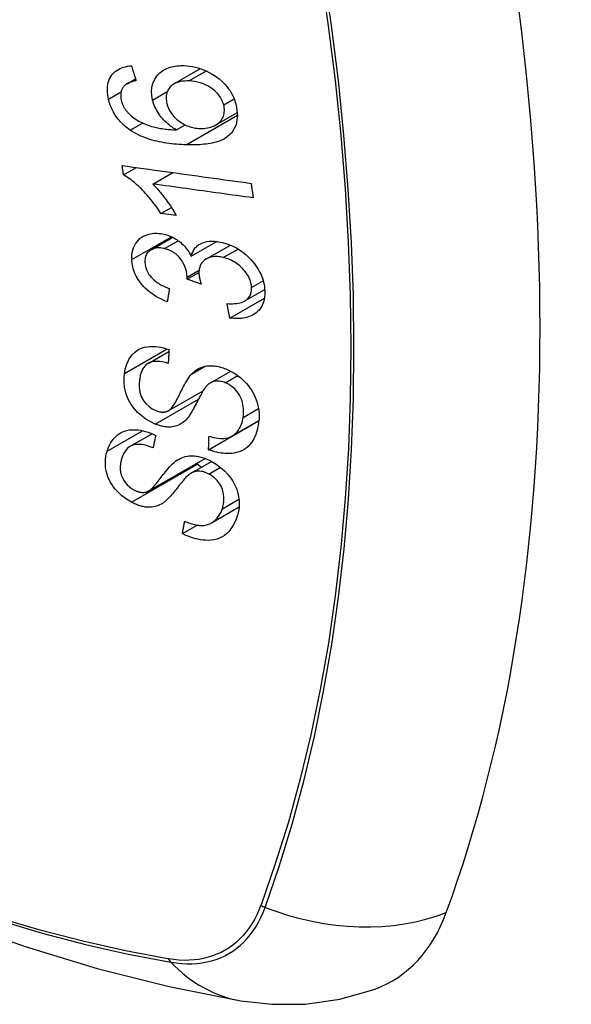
# Model space of a CAD drawing. Header units: inches. Extents: x 290.3 to 341.8, y 108 to 162.
# Tile 12 of 49: x 338.153 to 338.456, y 132.317 to 132.857. Entities that reach past the tile are written whole.
import ezdxf

# ---------------------------------------------------------------- set-up
doc = ezdxf.new("R2010")
doc.units = ezdxf.units.IN
doc.header["$MEASUREMENT"] = 0
doc.layers.add('Visible Edges(ANSI)', color=7, linetype='Continuous', lineweight=25)
doc.layers.add('Visible Tangent Edges(ANSI)', color=7, linetype='Continuous', lineweight=25)

msp = doc.modelspace()

# ---------------------------------------------------------------- linework, layer by layer
at = {"layer": 'Visible Edges(ANSI)'}
for p, q in [((338.23761, 132.82165), (338.25215, 132.83002)), ((338.21182, 132.82174), (338.21651, 132.82445)), ((338.26064, 132.79919), (338.27245, 132.80599)), ((338.23905, 132.79638), (338.2438, 132.79912)), ((338.20992, 132.77169), (338.217, 132.77577)), ((338.22596, 132.76671), (338.2369, 132.77301)), ((338.23041, 132.75053), (338.23615, 132.75384)), ((338.23881, 132.74939), (338.23041, 132.75053)), ((338.22501, 132.73061), (338.23689, 132.73745)), ((338.24707, 132.72704), (338.26112, 132.73513)), ((338.25537, 132.72558), (338.26856, 132.73318)), ((338.24481, 132.71442), (338.25129, 132.71815)), ((338.25254, 132.71179), (338.24481, 132.71442)), ((338.26824, 132.69315), (338.28722, 132.70408)), ((338.27651, 132.70251), (338.28738, 132.70877)), ((338.22337, 132.66822), (338.23481, 132.6748)), ((338.25767, 132.65763), (338.26876, 132.66401)), ((338.23447, 132.64222), (338.25358, 132.65322)), ((338.2566, 132.62089), (338.28406, 132.6367)), ((338.2694, 132.62833), (338.28418, 132.63684)), ((338.28406, 132.6367), (338.28406, 132.63677)), ((338.28415, 132.63664), (338.28406, 132.6367)), ((338.21357, 132.62275), (338.22557, 132.62966)), ((338.22348, 132.59815), (338.25468, 132.61612)), ((338.24701, 132.60802), (338.25825, 132.6145)), ((338.25816, 132.58074), (338.27333, 132.58947)), ((338.24224, 132.57486), (338.25034, 132.57953))]:
    msp.add_line(p, q, dxfattribs=at)
at = {"layer": 'Visible Edges(ANSI)', "flags": 128}
for points in [[(338.20169, 132.81326), (338.20143, 132.81445), (338.20123, 132.81564), (338.20109, 132.81683), (338.20103, 132.818), (338.20103, 132.81915), (338.20112, 132.82028), (338.20128, 132.82138), (338.20153, 132.82244), (338.20185, 132.82344), (338.20226, 132.82441), (338.20274, 132.82532), (338.2033, 132.82618), (338.20393, 132.82699), (338.20463, 132.82773), (338.20538, 132.8284), (338.2062, 132.82901), (338.20708, 132.82956), (338.208, 132.83004), (338.20896, 132.83045), (338.20996, 132.83079), (338.211, 132.83108), (338.21206, 132.83131), (338.21315, 132.83149), (338.21425, 132.83161)], [(338.21425, 132.83161), (338.21436, 132.83127), (338.21447, 132.83093), (338.21457, 132.83059), (338.21468, 132.83025), (338.21479, 132.82991), (338.21489, 132.82957), (338.215, 132.82923), (338.21511, 132.82889), (338.21522, 132.82855), (338.21532, 132.82821), (338.21543, 132.82787), (338.21554, 132.82753), (338.21565, 132.82719), (338.21575, 132.82685), (338.21586, 132.82651), (338.21597, 132.82617), (338.21608, 132.82583), (338.21618, 132.82549), (338.21629, 132.82515), (338.2164, 132.82481), (338.21651, 132.82446), (338.21662, 132.82412), (338.21672, 132.82378), (338.21683, 132.82344)], [(338.22589, 132.81281), (338.22545, 132.81521), (338.22532, 132.81757), (338.22552, 132.81983), (338.22606, 132.82194), (338.22686, 132.82381), (338.22777, 132.8253), (338.22861, 132.82638), (338.22927, 132.82711), (338.22992, 132.82773), (338.2306, 132.82831), (338.23133, 132.82884), (338.23209, 132.82933), (338.23288, 132.82977), (338.23372, 132.83016), (338.23459, 132.83051), (338.23548, 132.83081), (338.23639, 132.83106), (338.23733, 132.83127), (338.23828, 132.83144), (338.23925, 132.83156), (338.24024, 132.83165), (338.24124, 132.83169), (338.24225, 132.8317), (338.24328, 132.83168)], [(338.24328, 132.83168), (338.24477, 132.83159), (338.24627, 132.83142), (338.24778, 132.83118), (338.2493, 132.83085), (338.25083, 132.83044), (338.25234, 132.82996), (338.25385, 132.8294), (338.25535, 132.82875), (338.25691, 132.828), (338.25863, 132.82706), (338.26045, 132.8259), (338.26232, 132.8245), (338.26403, 132.82301), (338.26543, 132.8216), (338.26654, 132.82032), (338.2674, 132.81922), (338.26816, 132.81814), (338.26885, 132.81704), (338.26949, 132.81591), (338.27006, 132.81477), (338.27058, 132.8136), (338.27103, 132.81242), (338.27142, 132.81125), (338.27175, 132.81006)], [(338.21683, 132.82344), (338.21653, 132.82338), (338.21623, 132.82332), (338.21593, 132.82325), (338.21563, 132.82318), (338.21533, 132.8231), (338.21503, 132.82302), (338.21473, 132.82293), (338.21444, 132.82284), (338.21414, 132.82275), (338.21385, 132.82265), (338.21356, 132.82255), (338.21328, 132.82244), (338.213, 132.82232), (338.21273, 132.8222), (338.21246, 132.82208), (338.2122, 132.82195), (338.21194, 132.82181), (338.21169, 132.82167), (338.21144, 132.82151), (338.2112, 132.82135), (338.21097, 132.82118), (338.21075, 132.821), (338.21053, 132.82081), (338.21033, 132.82061)], [(338.24583, 132.82325), (338.24464, 132.82326), (338.24347, 132.82322), (338.24232, 132.82311), (338.2412, 132.82294), (338.24012, 132.82268), (338.23908, 132.82234), (338.2381, 132.82191), (338.23718, 132.82139), (338.23636, 132.82078), (338.23569, 132.82015), (338.23514, 132.81953), (338.23471, 132.81894), (338.23437, 132.81839), (338.23408, 132.81781), (338.23383, 132.8172), (338.23363, 132.81657), (338.23347, 132.81591), (338.23337, 132.81523), (338.23331, 132.81454), (338.2333, 132.81382), (338.23334, 132.8131), (338.23342, 132.81236), (338.23355, 132.81162), (338.23371, 132.81088)], [(338.26491, 132.8101), (338.26472, 132.81079), (338.26448, 132.81147), (338.26422, 132.81215), (338.26391, 132.81282), (338.26356, 132.81348), (338.26317, 132.81414), (338.26274, 132.81478), (338.26228, 132.8154), (338.26179, 132.81601), (338.26127, 132.81659), (338.26073, 132.81715), (338.26016, 132.81768), (338.25957, 132.8182), (338.25896, 132.81869), (338.25833, 132.81917), (338.25753, 132.81973), (338.2565, 132.82037), (338.25524, 132.82103), (338.25375, 132.82168), (338.25216, 132.82223), (338.25057, 132.82265), (338.24897, 132.82295), (338.24739, 132.82315), (338.24583, 132.82325)], [(338.21033, 132.82061), (338.21012, 132.82035), (338.20991, 132.82008), (338.20972, 132.81981), (338.20953, 132.81953), (338.20936, 132.81924), (338.2092, 132.81894), (338.20905, 132.81863), (338.20892, 132.81832), (338.2088, 132.818), (338.20869, 132.81767), (338.2086, 132.81733), (338.20852, 132.81699), (338.20846, 132.81665), (338.20841, 132.81629), (338.20838, 132.81593), (338.20836, 132.81557), (338.20835, 132.8152), (338.20836, 132.81482), (338.20838, 132.81444), (338.20842, 132.81405), (338.20847, 132.81367), (338.20853, 132.81328), (338.2086, 132.81289), (338.20869, 132.81251)], [(338.2136, 132.79628), (338.21286, 132.7968), (338.21213, 132.79734), (338.21142, 132.7979), (338.21072, 132.79848), (338.21004, 132.79908), (338.20938, 132.7997), (338.20873, 132.80034), (338.20811, 132.801), (338.20751, 132.80168), (338.20694, 132.80237), (338.20639, 132.80308), (338.20587, 132.80381), (338.20537, 132.80455), (338.2049, 132.80531), (338.20445, 132.80607), (338.20404, 132.80685), (338.20365, 132.80763), (338.20329, 132.80842), (338.20296, 132.80922), (338.20265, 132.81002), (338.20237, 132.81082), (338.20212, 132.81163), (338.20189, 132.81245), (338.20169, 132.81326)], [(338.20869, 132.81251), (338.20877, 132.8122), (338.20885, 132.81189), (338.20895, 132.81158), (338.20905, 132.81127), (338.20915, 132.81096), (338.20927, 132.81065), (338.20939, 132.81035), (338.20952, 132.81004), (338.20966, 132.80974), (338.20981, 132.80944), (338.20996, 132.80914), (338.21012, 132.80885), (338.21029, 132.80855), (338.21047, 132.80826), (338.21065, 132.80798), (338.21084, 132.8077), (338.21104, 132.80742), (338.21124, 132.80715), (338.21145, 132.80688), (338.21167, 132.80661), (338.21189, 132.80635), (338.21212, 132.80609), (338.21235, 132.80584), (338.21259, 132.80559)], [(338.23905, 132.79638), (338.23837, 132.79678), (338.2377, 132.7972), (338.23703, 132.79763), (338.23637, 132.79808), (338.23572, 132.79855), (338.23508, 132.79903), (338.23446, 132.79954), (338.23384, 132.80006), (338.23323, 132.80062), (338.23262, 132.80121), (338.23201, 132.80183), (338.23141, 132.8025), (338.23081, 132.80321), (338.23022, 132.80397), (338.22963, 132.80477), (338.22906, 132.80562), (338.22852, 132.80648), (338.22803, 132.80736), (338.22757, 132.80824), (338.22715, 132.80914), (338.22677, 132.81005), (338.22643, 132.81097), (338.22614, 132.81189), (338.22589, 132.81281)], [(338.23371, 132.81088), (338.23409, 132.80959), (338.23458, 132.80832), (338.23519, 132.80708), (338.23591, 132.80588), (338.23675, 132.80473), (338.23767, 132.80366), (338.23858, 132.80274), (338.23944, 132.80197), (338.24021, 132.80134), (338.24093, 132.80081), (338.24166, 132.80032), (338.2424, 132.79986), (338.24316, 132.79944), (338.24393, 132.79906), (338.24472, 132.79871), (338.24551, 132.7984), (338.24631, 132.79813), (338.24711, 132.7979), (338.24791, 132.7977), (338.24871, 132.79754), (338.2495, 132.79741), (338.25029, 132.79731), (338.25108, 132.79725), (338.25187, 132.79721)], [(338.27175, 132.81006), (338.27252, 132.80434), (338.27168, 132.79912), (338.26926, 132.79487), (338.26682, 132.79253), (338.2658, 132.79185), (338.26487, 132.79132), (338.2639, 132.79085), (338.26289, 132.79043), (338.26185, 132.79006), (338.26079, 132.78973), (338.25971, 132.78944), (338.25862, 132.78919), (338.2575, 132.78897), (338.25636, 132.78878), (338.2552, 132.78862), (338.25402, 132.78849), (338.25283, 132.78838), (338.25163, 132.7883), (338.25042, 132.78824), (338.2492, 132.7882), (338.24799, 132.78818), (338.24677, 132.78818), (338.24557, 132.7882), (338.24437, 132.78823)], [(338.25187, 132.79721), (338.25292, 132.7972), (338.25395, 132.79724), (338.25496, 132.79735), (338.25595, 132.7975), (338.25692, 132.79772), (338.25788, 132.79799), (338.25882, 132.79832), (338.25973, 132.79872), (338.2606, 132.79917), (338.2614, 132.79967), (338.26214, 132.80024), (338.26282, 132.80087), (338.26342, 132.80157), (338.26395, 132.80233), (338.26437, 132.80312), (338.2647, 132.80392), (338.26495, 132.80471), (338.26512, 132.80548), (338.26522, 132.80623), (338.26527, 132.80697), (338.26526, 132.80774), (338.2652, 132.80852), (338.26508, 132.80931), (338.26491, 132.8101)], [(338.21259, 132.80559), (338.21434, 132.80396), (338.21624, 132.80252), (338.21825, 132.80127), (338.22031, 132.8002), (338.22225, 132.79936), (338.22395, 132.79874), (338.22532, 132.79831), (338.2263, 132.79805), (338.22708, 132.79786), (338.22787, 132.79768), (338.22867, 132.79752), (338.22947, 132.79737), (338.23028, 132.79723), (338.2311, 132.7971), (338.23191, 132.79699), (338.23272, 132.79689), (338.23354, 132.79679), (338.23435, 132.79671), (338.23515, 132.79663), (338.23595, 132.79657), (338.23674, 132.79651), (338.23752, 132.79646), (338.23829, 132.79642), (338.23905, 132.79638)], [(338.24437, 132.78823), (338.24302, 132.78828), (338.24167, 132.78835), (338.24031, 132.78844), (338.23895, 132.78854), (338.2376, 132.78867), (338.23624, 132.78881), (338.23489, 132.78898), (338.23354, 132.78917), (338.2322, 132.78939), (338.23087, 132.78963), (338.22955, 132.78989), (338.22824, 132.79018), (338.22694, 132.7905), (338.22565, 132.79085), (338.22438, 132.79122), (338.22313, 132.79163), (338.22189, 132.79207), (338.22067, 132.79254), (338.21946, 132.79305), (338.21826, 132.7936), (338.21707, 132.7942), (338.21589, 132.79484), (338.21473, 132.79553), (338.2136, 132.79628)], [(338.20992, 132.77169), (338.20989, 132.77191), (338.20986, 132.77212), (338.20983, 132.77234), (338.2098, 132.77255), (338.20977, 132.77277), (338.20974, 132.77298), (338.20971, 132.7732), (338.20968, 132.77341), (338.20965, 132.77363), (338.20961, 132.77384), (338.20958, 132.77406), (338.20955, 132.77427), (338.20952, 132.77449), (338.20949, 132.7747), (338.20946, 132.77492), (338.20943, 132.77513), (338.2094, 132.77535), (338.20937, 132.77556), (338.20934, 132.77578), (338.20931, 132.77599), (338.20928, 132.77621), (338.20925, 132.77642), (338.20922, 132.77664), (338.20919, 132.77685)], [(338.20919, 132.77685), (338.21212, 132.77645), (338.21505, 132.77604), (338.21799, 132.77563), (338.22094, 132.77522), (338.22389, 132.77481), (338.22684, 132.7744), (338.2298, 132.77399), (338.23276, 132.77358), (338.23572, 132.77317), (338.23868, 132.77276), (338.24164, 132.77235), (338.24461, 132.77194), (338.24757, 132.77153), (338.25053, 132.77112), (338.25349, 132.77071), (338.25645, 132.7703), (338.2594, 132.76989), (338.26235, 132.76948), (338.26529, 132.76908), (338.26823, 132.76867), (338.27116, 132.76826), (338.27408, 132.76786), (338.277, 132.76746), (338.2799, 132.76705)], [(338.23041, 132.75053), (338.22947, 132.75202), (338.22852, 132.75344), (338.22757, 132.75479), (338.22663, 132.75607), (338.22569, 132.75729), (338.22476, 132.75845), (338.22385, 132.75954), (338.22295, 132.76058), (338.22206, 132.76156), (338.22119, 132.76249), (338.22034, 132.76336), (338.21952, 132.76418), (338.21871, 132.76495), (338.21794, 132.76567), (338.21719, 132.76635), (338.21644, 132.76701), (338.21567, 132.76766), (338.21488, 132.7683), (338.21408, 132.76893), (338.21327, 132.76953), (338.21245, 132.77011), (338.21161, 132.77067), (338.21077, 132.7712), (338.20992, 132.77169)], [(338.22596, 132.76671), (338.22645, 132.76623), (338.22693, 132.76574), (338.22741, 132.76524), (338.22788, 132.76473), (338.22835, 132.76421), (338.22881, 132.76369), (338.22927, 132.76316), (338.22971, 132.76263), (338.23016, 132.76209), (338.23059, 132.76155), (338.23102, 132.76101), (338.23144, 132.76047), (338.23186, 132.75994), (338.23226, 132.7594), (338.23272, 132.75878), (338.23326, 132.75804), (338.23387, 132.75719), (338.23454, 132.75625), (338.23524, 132.75522), (338.23597, 132.75413), (338.2367, 132.75299), (338.23743, 132.75181), (338.23814, 132.7506), (338.23881, 132.74939)], [(338.28111, 132.75911), (338.27883, 132.75942), (338.27655, 132.75974), (338.27426, 132.76005), (338.27197, 132.76037), (338.26967, 132.76068), (338.26738, 132.761), (338.26508, 132.76132), (338.26278, 132.76163), (338.26047, 132.76195), (338.25817, 132.76227), (338.25587, 132.76259), (338.25356, 132.7629), (338.25126, 132.76322), (338.24895, 132.76354), (338.24665, 132.76386), (338.24434, 132.76417), (338.24204, 132.76449), (338.23974, 132.76481), (338.23744, 132.76513), (338.23514, 132.76544), (338.23284, 132.76576), (338.23054, 132.76608), (338.22825, 132.76639), (338.22596, 132.76671)], [(338.2799, 132.76705), (338.27995, 132.76672), (338.28, 132.76639), (338.28005, 132.76606), (338.2801, 132.76573), (338.28015, 132.7654), (338.28021, 132.76507), (338.28026, 132.76473), (338.28031, 132.7644), (338.28036, 132.76407), (338.28041, 132.76374), (338.28046, 132.76341), (338.28051, 132.76308), (338.28056, 132.76275), (338.28061, 132.76242), (338.28066, 132.76209), (338.28071, 132.76176), (338.28076, 132.76142), (338.28081, 132.76109), (338.28086, 132.76076), (338.28091, 132.76043), (338.28096, 132.7601), (338.28101, 132.75977), (338.28106, 132.75944), (338.28111, 132.75911)], [(338.21445, 132.72521), (338.21444, 132.72657), (338.21452, 132.72789), (338.2147, 132.72918), (338.21499, 132.73042), (338.21538, 132.73162), (338.21587, 132.73276), (338.21645, 132.73384), (338.21713, 132.73485), (338.21788, 132.73577), (338.21874, 132.73662), (338.21968, 132.73737), (338.22069, 132.738), (338.22172, 132.73851), (338.22275, 132.73891), (338.22376, 132.7392), (338.22472, 132.73942), (338.22563, 132.73956), (338.22654, 132.73965), (338.22747, 132.7397), (338.2284, 132.73969), (338.22935, 132.73963), (338.2303, 132.73952), (338.23127, 132.73936), (338.23226, 132.73915)], [(338.23226, 132.73915), (338.23291, 132.73898), (338.23357, 132.73879), (338.23422, 132.73858), (338.23487, 132.73834), (338.23552, 132.73808), (338.23617, 132.7378), (338.23681, 132.73749), (338.23744, 132.73716), (338.23806, 132.73681), (338.23868, 132.73644), (338.2393, 132.73604), (338.23994, 132.73559), (338.2406, 132.73509), (338.24127, 132.73455), (338.24195, 132.73395), (338.24263, 132.7333), (338.24331, 132.73259), (338.24396, 132.73185), (338.24456, 132.73109), (338.24513, 132.73031), (338.24567, 132.72951), (338.24617, 132.7287), (338.24663, 132.72788), (338.24707, 132.72704)], [(338.23239, 132.73125), (338.23165, 132.7314), (338.23092, 132.73152), (338.2302, 132.73161), (338.22949, 132.73165), (338.22879, 132.73164), (338.22811, 132.7316), (338.22745, 132.7315), (338.22681, 132.73136), (338.2262, 132.73116), (338.22561, 132.73092), (338.22504, 132.73063), (338.22451, 132.7303), (338.22401, 132.72992), (338.22356, 132.72951), (338.22315, 132.72905), (338.22279, 132.72856), (338.22248, 132.72804), (338.22222, 132.72748), (338.22201, 132.72689), (338.22184, 132.72628), (338.22173, 132.72565), (338.22166, 132.72499), (338.22163, 132.72432), (338.22164, 132.72364)], [(338.24486, 132.71563), (338.24441, 132.71879), (338.24333, 132.72195), (338.24172, 132.72488), (338.2404, 132.72664), (338.2399, 132.72719), (338.23957, 132.72751), (338.23922, 132.72783), (338.23887, 132.72813), (338.23851, 132.72842), (338.23814, 132.7287), (338.23776, 132.72896), (338.23738, 132.72921), (338.23698, 132.72945), (338.23658, 132.72968), (338.23617, 132.72989), (338.23576, 132.73009), (338.23534, 132.73028), (338.23492, 132.73045), (338.2345, 132.73061), (338.23408, 132.73076), (338.23366, 132.7309), (338.23323, 132.73102), (338.23281, 132.73114), (338.23239, 132.73125)], [(338.24707, 132.72704), (338.24723, 132.72765), (338.24741, 132.72824), (338.24762, 132.72882), (338.24786, 132.72938), (338.24812, 132.72992), (338.24842, 132.73044), (338.24874, 132.73095), (338.2491, 132.73143), (338.24949, 132.73189), (338.2499, 132.73232), (338.25035, 132.73272), (338.25082, 132.7331), (338.25131, 132.73344), (338.25187, 132.73378), (338.25257, 132.73414), (338.25342, 132.7345), (338.25444, 132.73482), (338.25564, 132.73509), (338.25699, 132.73526), (338.25839, 132.73531), (338.25981, 132.73526), (338.26127, 132.73512), (338.26273, 132.73488), (338.26421, 132.73456)], [(338.26421, 132.73456), (338.26614, 132.73404), (338.26806, 132.73338), (338.26996, 132.73257), (338.27182, 132.73162), (338.27362, 132.73054), (338.27536, 132.72932), (338.27701, 132.72799), (338.27848, 132.72664), (338.27978, 132.72533), (338.28088, 132.72408), (338.28179, 132.72295), (338.28259, 132.72188), (338.28332, 132.7208), (338.284, 132.71969), (338.28462, 132.71856), (338.28518, 132.71742), (338.28567, 132.71626), (338.2861, 132.71509), (338.28647, 132.71393), (338.28678, 132.71277), (338.28702, 132.71161), (338.28721, 132.71045), (338.28734, 132.7093), (338.28742, 132.70816)], [(338.26468, 132.72635), (338.26387, 132.72653), (338.26307, 132.72667), (338.26227, 132.72678), (338.26148, 132.72684), (338.2607, 132.72687), (338.25994, 132.72686), (338.25918, 132.72679), (338.25844, 132.72669), (338.25773, 132.72653), (338.25705, 132.72633), (338.2564, 132.72609), (338.25577, 132.7258), (338.25517, 132.72546), (338.25458, 132.72507), (338.254, 132.72461), (338.25342, 132.72405), (338.25289, 132.72341), (338.25241, 132.72269), (338.25202, 132.72191), (338.25172, 132.72108), (338.2515, 132.72021), (338.25136, 132.7193), (338.2513, 132.71836), (338.25131, 132.7174)], [(338.28017, 132.70993), (338.28008, 132.71095), (338.27992, 132.71198), (338.27967, 132.71301), (338.27934, 132.71404), (338.27892, 132.71506), (338.27842, 132.71607), (338.27784, 132.71707), (338.27719, 132.71802), (338.27652, 132.71889), (338.27583, 132.71969), (338.27516, 132.72042), (338.27447, 132.72109), (338.27376, 132.72173), (338.27302, 132.72234), (338.27226, 132.72292), (338.27147, 132.72346), (338.27066, 132.72396), (338.26983, 132.72443), (338.26899, 132.72485), (338.26814, 132.72523), (338.26729, 132.72556), (338.26642, 132.72586), (338.26556, 132.72612), (338.26468, 132.72635)], [(338.23392, 132.70205), (338.23229, 132.70273), (338.23068, 132.70347), (338.2291, 132.70429), (338.22754, 132.70519), (338.22603, 132.70617), (338.22455, 132.70723), (338.22319, 132.70834), (338.222, 132.70942), (338.22096, 132.71047), (338.22007, 132.71147), (338.2193, 132.71241), (338.21861, 132.71333), (338.21798, 132.71427), (338.21739, 132.71523), (338.21685, 132.7162), (338.21637, 132.7172), (338.21594, 132.7182), (338.21557, 132.7192), (338.21526, 132.72021), (338.215, 132.72121), (338.21479, 132.72222), (338.21463, 132.72322), (338.21452, 132.72422), (338.21445, 132.72521)], [(338.22164, 132.72364), (338.22174, 132.72254), (338.22194, 132.72143), (338.22226, 132.72032), (338.22269, 132.71922), (338.22324, 132.71813), (338.22386, 132.71714), (338.22448, 132.71629), (338.22505, 132.7156), (338.22556, 132.71504), (338.2261, 132.71452), (338.22665, 132.71401), (338.22723, 132.71353), (338.22783, 132.71307), (338.22844, 132.71263), (338.22907, 132.71222), (338.22971, 132.71182), (338.23036, 132.71145), (338.23102, 132.71109), (338.2317, 132.71075), (338.23237, 132.71043), (338.23305, 132.71012), (338.23373, 132.70983), (338.23442, 132.70956), (338.23509, 132.70931)], [(338.24481, 132.71442), (338.24482, 132.71447), (338.24482, 132.71452), (338.24483, 132.71457), (338.24483, 132.71462), (338.24483, 132.71467), (338.24484, 132.71472), (338.24484, 132.71477), (338.24485, 132.71482), (338.24485, 132.71487), (338.24485, 132.71493), (338.24485, 132.71498), (338.24486, 132.71503), (338.24486, 132.71508), (338.24486, 132.71513), (338.24486, 132.71518), (338.24487, 132.71523), (338.24487, 132.71528), (338.24487, 132.71533), (338.24487, 132.71538), (338.24487, 132.71543), (338.24487, 132.71548), (338.24487, 132.71553), (338.24487, 132.71558), (338.24486, 132.71563)], [(338.25131, 132.7174), (338.25132, 132.71717), (338.25134, 132.71695), (338.25136, 132.71673), (338.25139, 132.7165), (338.25142, 132.71627), (338.25145, 132.71604), (338.25149, 132.71581), (338.25153, 132.71558), (338.25157, 132.71535), (338.25162, 132.71511), (338.25167, 132.71487), (338.25173, 132.71463), (338.25179, 132.71439), (338.25185, 132.71415), (338.25191, 132.71391), (338.25197, 132.71367), (338.25204, 132.71343), (338.2521, 132.71319), (338.25217, 132.71296), (338.25224, 132.71272), (338.25232, 132.71248), (338.25239, 132.71225), (338.25246, 132.71202), (338.25254, 132.71179)], [(338.23509, 132.70931), (338.23504, 132.709), (338.23499, 132.7087), (338.23495, 132.7084), (338.2349, 132.7081), (338.23485, 132.70779), (338.2348, 132.70749), (338.23475, 132.70719), (338.2347, 132.70689), (338.23465, 132.70658), (338.2346, 132.70628), (338.23455, 132.70598), (338.2345, 132.70568), (338.23445, 132.70537), (338.2344, 132.70507), (338.23435, 132.70477), (338.23431, 132.70447), (338.23426, 132.70417), (338.23421, 132.70386), (338.23416, 132.70356), (338.23411, 132.70326), (338.23406, 132.70296), (338.23401, 132.70265), (338.23397, 132.70235), (338.23392, 132.70205)], [(338.2667, 132.70106), (338.26774, 132.70101), (338.26878, 132.70099), (338.26982, 132.701), (338.27085, 132.70105), (338.27185, 132.70114), (338.27283, 132.70128), (338.27378, 132.70147), (338.2747, 132.70173), (338.27558, 132.70205), (338.2764, 132.70244), (338.27711, 132.70289), (338.2777, 132.70336), (338.27818, 132.70383), (338.27858, 132.70429), (338.27892, 132.70475), (338.27921, 132.70524), (338.27947, 132.70575), (338.27969, 132.70628), (338.27986, 132.70684), (338.28, 132.70743), (338.2801, 132.70803), (338.28016, 132.70865), (338.28018, 132.70929), (338.28017, 132.70993)], [(338.28742, 132.70816), (338.28743, 132.70639), (338.2873, 132.70467), (338.28701, 132.70301), (338.28655, 132.70143), (338.28591, 132.69995), (338.28513, 132.69864), (338.2843, 132.69756), (338.28345, 132.69668), (338.28264, 132.69599), (338.28189, 132.69544), (338.2811, 132.69494), (338.28029, 132.69449), (338.27943, 132.6941), (338.27854, 132.69375), (338.27761, 132.69346), (338.27665, 132.69323), (338.27566, 132.69304), (338.27465, 132.69291), (338.27362, 132.69284), (338.27257, 132.69281), (338.27151, 132.69283), (338.27043, 132.69289), (338.26934, 132.693), (338.26824, 132.69315)], [(338.26824, 132.69315), (338.26818, 132.69348), (338.26811, 132.69381), (338.26805, 132.69414), (338.26798, 132.69447), (338.26792, 132.6948), (338.26785, 132.69513), (338.26779, 132.69546), (338.26772, 132.69578), (338.26766, 132.69611), (338.2676, 132.69644), (338.26753, 132.69677), (338.26747, 132.6971), (338.2674, 132.69743), (338.26734, 132.69776), (338.26727, 132.69809), (338.26721, 132.69842), (338.26714, 132.69875), (338.26708, 132.69908), (338.26702, 132.69941), (338.26695, 132.69974), (338.26689, 132.70007), (338.26682, 132.7004), (338.26676, 132.70073), (338.2667, 132.70106)], [(338.21048, 132.66274), (338.21067, 132.6639), (338.2109, 132.66505), (338.21119, 132.66617), (338.21153, 132.66727), (338.21192, 132.66833), (338.21237, 132.66936), (338.21288, 132.67035), (338.21345, 132.67131), (338.21409, 132.67222), (338.21481, 132.67311), (338.21571, 132.67403), (338.21681, 132.67495), (338.21814, 132.67581), (338.21971, 132.67655), (338.22134, 132.67708), (338.22297, 132.6774), (338.22454, 132.67756), (338.22603, 132.67759), (338.22748, 132.67753), (338.22894, 132.67736), (338.23041, 132.67711), (338.23189, 132.67676), (338.23337, 132.67634), (338.23487, 132.67582)], [(338.23487, 132.67582), (338.23485, 132.67551), (338.23483, 132.6752), (338.23482, 132.67488), (338.2348, 132.67457), (338.23478, 132.67425), (338.23476, 132.67394), (338.23474, 132.67363), (338.23473, 132.67331), (338.23471, 132.673), (338.23469, 132.67268), (338.23467, 132.67237), (338.23466, 132.67206), (338.23464, 132.67174), (338.23462, 132.67143), (338.2346, 132.67112), (338.23459, 132.6708), (338.23457, 132.67049), (338.23455, 132.67017), (338.23454, 132.66986), (338.23452, 132.66955), (338.2345, 132.66923), (338.23448, 132.66892), (338.23447, 132.66861), (338.23445, 132.66829)], [(337.66002, 132.66816), (337.69584, 132.63404), (337.73221, 132.6013), (337.7691, 132.57002), (337.80646, 132.54024), (337.84423, 132.51202), (337.88237, 132.48541), (337.92084, 132.46045), (337.95959, 132.43719), (337.99857, 132.41569), (338.03775, 132.39599), (338.07707, 132.37814), (338.1165, 132.36219), (338.15599, 132.3482), (338.1955, 132.3362), (338.23498, 132.32626), (338.27437, 132.31843)], [(338.23445, 132.66829), (338.23289, 132.66873), (338.23134, 132.66907), (338.2298, 132.66929), (338.2283, 132.66937), (338.22686, 132.6693), (338.22549, 132.66906), (338.2243, 132.66867), (338.22339, 132.66823), (338.22272, 132.6678), (338.22224, 132.66741), (338.22181, 132.667), (338.22141, 132.66656), (338.22104, 132.66609), (338.2207, 132.66559), (338.2204, 132.66507), (338.22012, 132.66453), (338.21988, 132.66398), (338.21965, 132.6634), (338.21945, 132.66282), (338.21928, 132.66222), (338.21912, 132.66161), (338.21899, 132.661), (338.21887, 132.66038), (338.21878, 132.65975)], [(338.24724, 132.66237), (338.24794, 132.66306), (338.24867, 132.66372), (338.24944, 132.66433), (338.25026, 132.66489), (338.25113, 132.6654), (338.25205, 132.66585), (338.25301, 132.66623), (338.25398, 132.66653), (338.25493, 132.66674), (338.25584, 132.66689), (338.2567, 132.66697), (338.25751, 132.667), (338.25827, 132.66699), (338.25897, 132.66696), (338.25967, 132.6669), (338.26038, 132.66681), (338.26108, 132.6667), (338.26179, 132.66656), (338.2625, 132.6664), (338.26321, 132.66621), (338.26392, 132.666), (338.26463, 132.66577), (338.26535, 132.66552), (338.26606, 132.66525)], [(338.22725, 132.63493), (338.22212, 132.63764), (338.21766, 132.64129), (338.21513, 132.64418), (338.2141, 132.64567), (338.21329, 132.64704), (338.21264, 132.64832), (338.21212, 132.64949), (338.21173, 132.65052), (338.21144, 132.65139), (338.21121, 132.65218), (338.211, 132.65296), (338.21082, 132.65374), (338.21066, 132.65451), (338.21053, 132.65528), (338.21042, 132.65605), (338.21033, 132.65682), (338.21027, 132.65758), (338.21024, 132.65834), (338.21022, 132.65909), (338.21023, 132.65983), (338.21026, 132.66057), (338.21031, 132.6613), (338.21039, 132.66202), (338.21048, 132.66274)], [(338.23417, 132.64207), (338.23479, 132.64242), (338.23541, 132.64292), (338.23603, 132.64356), (338.23665, 132.6443), (338.23725, 132.64511), (338.23782, 132.64598), (338.23836, 132.64685), (338.23886, 132.64771), (338.23933, 132.64856), (338.23977, 132.64939), (338.24019, 132.65022), (338.2406, 132.65105), (338.24102, 132.6519), (338.24144, 132.65276), (338.24188, 132.65364), (338.24234, 132.65456), (338.24284, 132.65551), (338.24337, 132.65651), (338.24396, 132.65755), (338.24458, 132.65862), (338.24523, 132.65967), (338.2459, 132.66067), (338.24657, 132.66158), (338.24724, 132.66237)], [(338.26606, 132.66525), (338.26718, 132.66478), (338.26828, 132.66425), (338.26937, 132.66368), (338.27044, 132.66306), (338.27149, 132.66238), (338.27251, 132.66167), (338.27351, 132.66091), (338.27447, 132.6601), (338.27542, 132.65925), (338.27639, 132.65831), (338.27736, 132.65728), (338.27831, 132.65615), (338.27924, 132.65494), (338.28011, 132.65365), (338.28089, 132.65233), (338.28159, 132.651), (338.2822, 132.64966), (338.28273, 132.6483), (338.28322, 132.64681), (338.2837, 132.64496), (338.28408, 132.64277), (338.28429, 132.64034), (338.28426, 132.63794), (338.28402, 132.63561)], [(338.21878, 132.65975), (338.21871, 132.65924), (338.21865, 132.65874), (338.2186, 132.65823), (338.21856, 132.65771), (338.21854, 132.6572), (338.21852, 132.65667), (338.21852, 132.65615), (338.21853, 132.65562), (338.21856, 132.65508), (338.2186, 132.65454), (338.21866, 132.654), (338.21873, 132.65345), (338.21883, 132.6529), (338.21895, 132.65235), (338.21909, 132.6518), (338.21926, 132.65124), (338.21945, 132.65069), (338.21968, 132.65011), (338.22018, 132.64909), (338.22111, 132.64761), (338.22241, 132.64598), (338.22395, 132.64452), (338.2257, 132.6433), (338.22757, 132.64239)], [(338.26572, 132.65762), (338.26506, 132.65787), (338.26439, 132.65808), (338.26372, 132.65826), (338.26305, 132.6584), (338.26239, 132.65849), (338.26174, 132.65854), (338.26111, 132.65855), (338.26051, 132.65852), (338.25996, 132.65845), (338.25946, 132.65835), (338.259, 132.65822), (338.25857, 132.65806), (338.25817, 132.65789), (338.25779, 132.65769), (338.25742, 132.65748), (338.25706, 132.65724), (338.25672, 132.65698), (338.2564, 132.65671), (338.25608, 132.65643), (338.25578, 132.65614), (338.25549, 132.65583), (338.25521, 132.65552), (338.25495, 132.6552), (338.2547, 132.65487)], [(338.2756, 132.6386), (338.27572, 132.63955), (338.2758, 132.64052), (338.27584, 132.64151), (338.27583, 132.64251), (338.27577, 132.64352), (338.27565, 132.64455), (338.27547, 132.64558), (338.27524, 132.64662), (338.27494, 132.64765), (338.27457, 132.64869), (338.27414, 132.64972), (338.27362, 132.65074), (338.27301, 132.65173), (338.27233, 132.65268), (338.27162, 132.65351), (338.27091, 132.65424), (338.27023, 132.65486), (338.2696, 132.65538), (338.26899, 132.65584), (338.26837, 132.65626), (338.26773, 132.65665), (338.26707, 132.65701), (338.2664, 132.65733), (338.26572, 132.65762)], [(338.2547, 132.65487), (338.25437, 132.65443), (338.25402, 132.65391), (338.25365, 132.65332), (338.25326, 132.65267), (338.25286, 132.65195), (338.25244, 132.65119), (338.25201, 132.65039), (338.25157, 132.64955), (338.25112, 132.64869), (338.25066, 132.64781), (338.25019, 132.64691), (338.24972, 132.64601), (338.24924, 132.64511), (338.24876, 132.64423), (338.24829, 132.64336), (338.24781, 132.64251), (338.24734, 132.6417), (338.24686, 132.64092), (338.24637, 132.64014), (338.24585, 132.63938), (338.24532, 132.63865), (338.24478, 132.63797), (338.24423, 132.63735), (338.24368, 132.6368)], [(338.22757, 132.64239), (338.22786, 132.64227), (338.22816, 132.64217), (338.22845, 132.64206), (338.22875, 132.64197), (338.22905, 132.64189), (338.22934, 132.64181), (338.22964, 132.64174), (338.22993, 132.64168), (338.23022, 132.64163), (338.23051, 132.64159), (338.2308, 132.64156), (338.23108, 132.64154), (338.23137, 132.64153), (338.23165, 132.64153), (338.23192, 132.64154), (338.23219, 132.64156), (338.23246, 132.64159), (338.23272, 132.64163), (338.23297, 132.64168), (338.23322, 132.64174), (338.23347, 132.64181), (338.23371, 132.64188), (338.23394, 132.64197), (338.23417, 132.64207)], [(338.24368, 132.6368), (338.24303, 132.63622), (338.24234, 132.63569), (338.24162, 132.6352), (338.24085, 132.63475), (338.24005, 132.63436), (338.2392, 132.63402), (338.23832, 132.63375), (338.23745, 132.63355), (338.23662, 132.63342), (338.23584, 132.63334), (338.23511, 132.63331), (338.23443, 132.63332), (338.23383, 132.63334), (338.23324, 132.63339), (338.23265, 132.63346), (338.23205, 132.63354), (338.23146, 132.63365), (338.23086, 132.63378), (338.23026, 132.63392), (338.22966, 132.63409), (338.22906, 132.63427), (338.22846, 132.63447), (338.22785, 132.63469), (338.22725, 132.63493)], [(338.28402, 132.63561), (338.28338, 132.6323), (338.28244, 132.62924), (338.28138, 132.62682), (338.28029, 132.62501), (338.27929, 132.62372), (338.27831, 132.6227), (338.27723, 132.62179), (338.27605, 132.62099), (338.27477, 132.62031), (338.27339, 132.61975), (338.27199, 132.61933), (338.27061, 132.61905), (338.26927, 132.61887), (338.26799, 132.61879), (338.2668, 132.61877), (338.26569, 132.61882), (338.26457, 132.61891), (338.26345, 132.61906), (338.26232, 132.61925), (338.26118, 132.61949), (338.26004, 132.61977), (338.2589, 132.6201), (338.25775, 132.62048), (338.2566, 132.62089)], [(338.25682, 132.62828), (338.25804, 132.62794), (338.25926, 132.62764), (338.26048, 132.62739), (338.2617, 132.6272), (338.26289, 132.62708), (338.26406, 132.62704), (338.26519, 132.62708), (338.26628, 132.62721), (338.26732, 132.62745), (338.26832, 132.6278), (338.2693, 132.62828), (338.27019, 132.62884), (338.271, 132.62947), (338.27173, 132.63015), (338.27237, 132.63087), (338.27294, 132.6316), (338.27345, 132.63237), (338.2739, 132.63317), (338.27431, 132.634), (338.27466, 132.63486), (338.27497, 132.63576), (338.27522, 132.63669), (338.27543, 132.63763), (338.2756, 132.6386)], [(338.2009, 132.62011), (338.20128, 132.62123), (338.20171, 132.62232), (338.20219, 132.62338), (338.20273, 132.62441), (338.20334, 132.62539), (338.204, 132.62632), (338.20473, 132.6272), (338.20553, 132.62803), (338.20641, 132.62881), (338.20743, 132.62957), (338.2086, 132.63027), (338.20996, 132.63089), (338.2115, 132.63138), (338.21315, 132.63171), (338.21478, 132.63185), (338.21636, 132.63185), (338.21787, 132.63174), (338.21928, 132.63154), (338.22066, 132.63126), (338.22205, 132.63091), (338.22344, 132.63047), (338.22483, 132.62997), (338.22621, 132.62939), (338.22759, 132.62874)], [(338.22759, 132.62874), (338.22753, 132.62845), (338.22747, 132.62816), (338.22741, 132.62788), (338.22735, 132.62759), (338.22729, 132.6273), (338.22723, 132.62701), (338.22717, 132.62672), (338.22711, 132.62643), (338.22704, 132.62615), (338.22698, 132.62586), (338.22692, 132.62557), (338.22686, 132.62528), (338.2268, 132.62499), (338.22674, 132.62471), (338.22668, 132.62442), (338.22662, 132.62413), (338.22656, 132.62384), (338.2265, 132.62355), (338.22644, 132.62327), (338.22638, 132.62298), (338.22632, 132.62269), (338.22626, 132.6224), (338.2262, 132.62212), (338.22614, 132.62183)], [(338.2566, 132.62089), (338.25661, 132.6212), (338.25662, 132.62151), (338.25662, 132.62181), (338.25663, 132.62212), (338.25664, 132.62243), (338.25665, 132.62274), (338.25666, 132.62305), (338.25667, 132.62335), (338.25668, 132.62366), (338.25669, 132.62397), (338.2567, 132.62428), (338.25671, 132.62458), (338.25672, 132.62489), (338.25673, 132.6252), (338.25673, 132.62551), (338.25674, 132.62582), (338.25675, 132.62613), (338.25676, 132.62643), (338.25677, 132.62674), (338.25678, 132.62705), (338.25679, 132.62736), (338.2568, 132.62767), (338.25681, 132.62798), (338.25682, 132.62828)], [(338.22614, 132.62183), (338.22491, 132.62234), (338.22367, 132.62279), (338.22243, 132.62317), (338.22119, 132.62348), (338.21997, 132.6237), (338.21877, 132.62382), (338.21762, 132.62383), (338.2165, 132.62373), (338.21546, 132.62352), (338.21458, 132.62324), (338.21382, 132.62289), (338.2132, 132.62253), (338.21267, 132.62214), (338.21217, 132.62172), (338.21172, 132.62127), (338.21129, 132.62078), (338.21091, 132.62027), (338.21055, 132.61973), (338.21022, 132.61917), (338.20992, 132.6186), (338.20965, 132.61801), (338.2094, 132.6174), (338.20917, 132.61679), (338.20897, 132.61616)], [(338.21423, 132.59206), (338.21155, 132.59367), (338.20904, 132.59558), (338.20697, 132.5975), (338.20547, 132.59914), (338.20445, 132.60041), (338.20359, 132.60164), (338.20282, 132.60289), (338.20214, 132.60417), (338.20156, 132.60546), (338.20108, 132.60673), (338.20071, 132.60796), (338.20042, 132.60914), (338.20022, 132.61026), (338.20008, 132.61132), (338.19999, 132.6123), (338.19995, 132.61322), (338.19994, 132.61413), (338.19997, 132.61503), (338.20004, 132.61591), (338.20015, 132.61678), (338.20029, 132.61763), (338.20046, 132.61847), (338.20067, 132.6193), (338.2009, 132.62011)], [(338.23842, 132.61455), (338.23922, 132.61509), (338.24006, 132.61559), (338.24093, 132.61605), (338.24185, 132.61645), (338.2428, 132.6168), (338.24379, 132.61709), (338.24483, 132.61731), (338.24586, 132.61745), (338.24685, 132.61752), (338.24779, 132.61753), (338.24868, 132.61749), (338.24952, 132.61741), (338.2503, 132.6173), (338.25102, 132.61717), (338.25173, 132.61701), (338.25244, 132.61684), (338.25315, 132.61663), (338.25386, 132.61641), (338.25457, 132.61616), (338.25527, 132.61589), (338.25598, 132.61559), (338.25668, 132.61528), (338.25738, 132.61494), (338.25808, 132.61458)], [(338.20897, 132.61616), (338.20881, 132.61565), (338.20867, 132.61514), (338.20854, 132.61462), (338.20843, 132.6141), (338.20833, 132.61357), (338.20824, 132.61303), (338.20817, 132.61249), (338.20811, 132.61194), (338.20808, 132.61138), (338.20807, 132.61081), (338.20808, 132.61023), (338.20811, 132.60965), (338.20817, 132.60906), (338.20827, 132.60846), (338.2084, 132.60784), (338.20861, 132.60707), (338.20896, 132.60613), (338.20947, 132.60504), (338.21018, 132.60384), (338.21102, 132.60266), (338.212, 132.60156), (338.2131, 132.60054), (338.2143, 132.59965), (338.21558, 132.59889)], [(338.22227, 132.59764), (338.22294, 132.59787), (338.22363, 132.59824), (338.22434, 132.59872), (338.22506, 132.5993), (338.22578, 132.59996), (338.22649, 132.60067), (338.22717, 132.60141), (338.22781, 132.60215), (338.22841, 132.60287), (338.22898, 132.60358), (338.22953, 132.6043), (338.23008, 132.60501), (338.23062, 132.60574), (338.23117, 132.60648), (338.23174, 132.60723), (338.23234, 132.60801), (338.23297, 132.60882), (338.23365, 132.60966), (338.23438, 132.61054), (338.23517, 132.61144), (338.23598, 132.61232), (338.2368, 132.61315), (338.23762, 132.6139), (338.23842, 132.61455)], [(338.25051, 132.61296), (338.25049, 132.61298), (338.25047, 132.613), (338.25045, 132.61301), (338.25043, 132.61303), (338.25041, 132.61305), (338.25039, 132.61307), (338.25036, 132.61309), (338.25034, 132.61311), (338.25032, 132.61313), (338.2503, 132.61315), (338.25028, 132.61317), (338.25026, 132.61319), (338.25024, 132.61321), (338.25022, 132.61323), (338.2502, 132.61325), (338.25017, 132.61327), (338.25015, 132.61329), (338.25013, 132.61331), (338.25011, 132.61333), (338.25009, 132.61335), (338.25007, 132.61337), (338.25005, 132.61339), (338.25003, 132.61341), (338.25001, 132.61343)], [(338.25262, 132.61125), (338.25253, 132.61132), (338.25244, 132.61138), (338.25235, 132.61144), (338.25227, 132.61151), (338.25218, 132.61157), (338.25209, 132.61164), (338.25201, 132.61171), (338.25192, 132.61177), (338.25183, 132.61184), (338.25174, 132.61191), (338.25166, 132.61198), (338.25157, 132.61205), (338.25148, 132.61212), (338.25139, 132.61219), (338.2513, 132.61227), (338.25122, 132.61234), (338.25113, 132.61241), (338.25104, 132.61249), (338.25095, 132.61257), (338.25087, 132.61264), (338.25078, 132.61272), (338.25069, 132.6128), (338.2506, 132.61288), (338.25051, 132.61296)], [(338.25808, 132.61458), (338.26072, 132.61303), (338.26321, 132.6112), (338.26537, 132.60927), (338.26703, 132.6075), (338.26822, 132.60606), (338.26921, 132.60469), (338.27009, 132.60328), (338.27087, 132.60185), (338.27154, 132.60039), (338.27209, 132.59897), (338.27252, 132.5976), (338.27285, 132.59631), (338.27308, 132.5951), (338.27324, 132.59399), (338.27335, 132.59297), (338.2734, 132.59198), (338.27341, 132.591), (338.27337, 132.59003), (338.2733, 132.58908), (338.27318, 132.58815), (338.27302, 132.58723), (338.27283, 132.58633), (338.2726, 132.58544), (338.27234, 132.58458)], [(338.24501, 132.60655), (338.24462, 132.60619), (338.24419, 132.60576), (338.24373, 132.60527), (338.24324, 132.60472), (338.24274, 132.60412), (338.2422, 132.60348), (338.24165, 132.6028), (338.24109, 132.60209), (338.24051, 132.60135), (338.23992, 132.6006), (338.23932, 132.59984), (338.23871, 132.59907), (338.2381, 132.59831), (338.23749, 132.59756), (338.23688, 132.59682), (338.23627, 132.5961), (338.23567, 132.59542), (338.23508, 132.59476), (338.23447, 132.59412), (338.23384, 132.59349), (338.23319, 132.59289), (338.23255, 132.59234), (338.2319, 132.59184), (338.23125, 132.59141)], [(338.25668, 132.60755), (338.256, 132.60789), (338.25531, 132.6082), (338.25461, 132.60846), (338.25392, 132.60869), (338.25322, 132.60887), (338.25254, 132.609), (338.25186, 132.60909), (338.25124, 132.60913), (338.25067, 132.60912), (338.25014, 132.60908), (338.24967, 132.60902), (338.24922, 132.60892), (338.24881, 132.60881), (338.24841, 132.60868), (338.24803, 132.60853), (338.24765, 132.60836), (338.24728, 132.60818), (338.24692, 132.60798), (338.24658, 132.60776), (338.24624, 132.60754), (338.24592, 132.6073), (338.24561, 132.60706), (338.2453, 132.60681), (338.24501, 132.60655)], [(338.26414, 132.58853), (338.2645, 132.58979), (338.26477, 132.5911), (338.26495, 132.59245), (338.26502, 132.59384), (338.26497, 132.59516), (338.26484, 132.59634), (338.26466, 132.59737), (338.26444, 132.59826), (338.26416, 132.59914), (338.26382, 132.60002), (338.26342, 132.60089), (338.26294, 132.60175), (338.26239, 132.60259), (338.26182, 132.60334), (338.26126, 132.60399), (338.26073, 132.60456), (338.26025, 132.60503), (338.25978, 132.60545), (338.25929, 132.60585), (338.2588, 132.60623), (338.25829, 132.60659), (338.25776, 132.60693), (338.25723, 132.60725), (338.25668, 132.60755)], [(338.21558, 132.59889), (338.21586, 132.59874), (338.21615, 132.5986), (338.21644, 132.59846), (338.21673, 132.59833), (338.21702, 132.59821), (338.21731, 132.5981), (338.2176, 132.59799), (338.21789, 132.5979), (338.21819, 132.59781), (338.21848, 132.59773), (338.21877, 132.59766), (338.21905, 132.5976), (338.21934, 132.59755), (338.21963, 132.59751), (338.21991, 132.59748), (338.22019, 132.59746), (338.22046, 132.59745), (338.22073, 132.59745), (338.221, 132.59746), (338.22126, 132.59747), (338.22152, 132.5975), (338.22177, 132.59754), (338.22202, 132.59758), (338.22227, 132.59764)], [(338.23125, 132.59141), (338.23051, 132.59097), (338.22974, 132.59058), (338.22893, 132.59023), (338.22809, 132.58993), (338.22722, 132.58968), (338.22631, 132.5895), (338.22537, 132.58937), (338.22447, 132.58931), (338.22361, 132.58931), (338.22281, 132.58935), (338.22206, 132.58943), (338.22137, 132.58953), (338.22075, 132.58964), (338.22015, 132.58977), (338.21956, 132.58992), (338.21896, 132.59008), (338.21837, 132.59027), (338.21777, 132.59047), (338.21718, 132.59069), (338.21659, 132.59093), (338.21599, 132.59119), (338.2154, 132.59146), (338.21481, 132.59175), (338.21423, 132.59206)], [(338.2435, 132.58166), (338.24418, 132.58137), (338.24486, 132.5811), (338.24555, 132.58084), (338.24624, 132.58059), (338.24692, 132.58037), (338.24761, 132.58016), (338.24829, 132.57997), (338.24897, 132.5798), (338.24965, 132.57965), (338.25033, 132.57953), (338.251, 132.57943), (338.25167, 132.57936), (338.25232, 132.57932), (338.25303, 132.57931), (338.25391, 132.57936), (338.25494, 132.57951), (338.25608, 132.57981), (338.25731, 132.58029), (338.25863, 132.58102), (338.25999, 132.58203), (338.26132, 132.58335), (338.26248, 132.58492), (338.26341, 132.58666), (338.26414, 132.58853)], [(338.27234, 132.58458), (338.27166, 132.58268), (338.27087, 132.58084), (338.26994, 132.57909), (338.26888, 132.57745), (338.26773, 132.57601), (338.26654, 132.57483), (338.26533, 132.57386), (338.26403, 132.57304), (338.26263, 132.57236), (338.26112, 132.57183), (338.25951, 132.57144), (338.2579, 132.57122), (338.25632, 132.57114), (338.25481, 132.57118), (338.25339, 132.5713), (338.25209, 132.57148), (338.25086, 132.57171), (338.24963, 132.572), (338.24839, 132.57235), (338.24716, 132.57275), (338.24593, 132.5732), (338.24469, 132.57371), (338.24346, 132.57426), (338.24224, 132.57486)], [(338.24224, 132.57486), (338.24229, 132.57514), (338.24234, 132.57543), (338.24239, 132.57571), (338.24244, 132.57599), (338.2425, 132.57628), (338.24255, 132.57656), (338.2426, 132.57684), (338.24265, 132.57712), (338.24271, 132.57741), (338.24276, 132.57769), (338.24281, 132.57797), (338.24286, 132.57826), (338.24291, 132.57854), (338.24297, 132.57882), (338.24302, 132.57911), (338.24307, 132.57939), (338.24313, 132.57967), (338.24318, 132.57996), (338.24323, 132.58024), (338.24328, 132.58052), (338.24334, 132.58081), (338.24339, 132.58109), (338.24344, 132.58137), (338.2435, 132.58166)], [(338.27437, 132.31843), (338.29132, 132.31651), (338.30952, 132.31665), (338.32862, 132.31933), (338.34799, 132.3249)]]:
    msp.add_lwpolyline(points, dxfattribs=at)
at = {"layer": 'Visible Edges(ANSI)'}
for centre, major_axis, start_param, end_param in [((337.51981, 133.21671), (-0.64835, 1.12588), 3.592663, 4.265186), ((338.26878, 132.48273), (0.08841, -0.15353), 6.184194, 6.734256)]:
    msp.add_ellipse(centre, major_axis=major_axis, ratio=0.578093, start_param=start_param, end_param=end_param, dxfattribs=at)
at = {"layer": 'Visible Tangent Edges(ANSI)'}
for p, q in [((338.24583, 132.82325), (338.25538, 132.82874)), ((338.20169, 132.81326), (338.20857, 132.81722)), ((338.22589, 132.81281), (338.23391, 132.81742)), ((338.26491, 132.8101), (338.27066, 132.81341)), ((338.24437, 132.78823), (338.27252, 132.80444)), ((338.2136, 132.79628), (338.22037, 132.80018)), ((338.21445, 132.72521), (338.23625, 132.73776)), ((338.23239, 132.73125), (338.23993, 132.73559)), ((338.26468, 132.72635), (338.27283, 132.73104)), ((338.24486, 132.71563), (338.25137, 132.71938)), ((338.28017, 132.70993), (338.28656, 132.71361)), ((338.21048, 132.66274), (338.23383, 132.67619)), ((338.24724, 132.66237), (338.25479, 132.66672)), ((338.26572, 132.65762), (338.27262, 132.66159)), ((338.22725, 132.63493), (338.25101, 132.64861)), ((338.2756, 132.6386), (338.28399, 132.64343)), ((338.2009, 132.62011), (338.22038, 132.63133)), ((338.21423, 132.59206), (338.25051, 132.61296)), ((338.23842, 132.61455), (338.24141, 132.61627)), ((338.25668, 132.60755), (338.26313, 132.61127)), ((338.26414, 132.58853), (338.27327, 132.59379)), ((338.28544, 132.37118), (338.28532, 132.37086)), ((338.23458, 132.34142), (338.23425, 132.34147))]:
    msp.add_line(p, q, dxfattribs=at)
at = {"layer": 'Visible Tangent Edges(ANSI)', "flags": 128}
for points in [[(338.31774, 132.88399), (338.32221, 132.8536), (338.32599, 132.82347), (338.32911, 132.79359), (338.33153, 132.764), (338.33328, 132.73474), (338.33433, 132.70583), (338.33469, 132.67732), (338.33436, 132.64919), (338.33334, 132.62145), (338.33162, 132.5941), (338.32921, 132.56718), (338.32611, 132.54073), (338.32231, 132.51477), (338.31783, 132.48935), (338.31268, 132.46448), (338.30685, 132.44021), (338.30036, 132.41655), (338.29322, 132.39354), (338.28544, 132.37118)], [(338.28761, 132.36971), (338.29534, 132.39217), (338.30243, 132.4153), (338.30886, 132.43906), (338.31464, 132.46344), (338.31974, 132.4884), (338.32417, 132.51392), (338.32792, 132.53997), (338.33098, 132.56651), (338.33336, 132.59351), (338.33505, 132.62094), (338.33606, 132.64875), (338.33638, 132.67695), (338.33603, 132.70554), (338.33499, 132.73451), (338.33327, 132.76385), (338.33088, 132.79351), (338.32781, 132.82346), (338.32406, 132.85366), (338.31965, 132.88412)], [(338.28532, 132.37086), (338.28422, 132.36814), (338.28303, 132.36553), (338.28173, 132.36304), (338.28032, 132.36066), (338.27882, 132.35841), (338.27722, 132.35628), (338.27552, 132.35427), (338.27373, 132.35239), (338.27185, 132.35064), (338.26988, 132.34903), (338.26782, 132.34756), (338.26568, 132.34622), (338.26345, 132.34502), (338.26115, 132.34397), (338.25878, 132.34306), (338.25633, 132.34229), (338.25381, 132.34166), (338.25123, 132.34119), (338.24859, 132.34086), (338.24589, 132.34067), (338.24313, 132.34064), (338.24033, 132.34075), (338.23748, 132.34101), (338.23458, 132.34142)], [(338.23583, 132.33965), (338.2388, 132.33921), (338.24173, 132.33891), (338.24462, 132.33877), (338.24745, 132.33878), (338.25022, 132.33895), (338.25293, 132.33926), (338.25558, 132.33974), (338.25816, 132.34036), (338.26067, 132.34114), (338.26311, 132.34207), (338.26547, 132.34314), (338.26774, 132.34436), (338.26993, 132.34573), (338.27204, 132.34724), (338.27405, 132.3489), (338.27596, 132.3507), (338.27778, 132.35263), (338.2795, 132.35469), (338.28112, 132.35689), (338.28264, 132.35921), (338.28405, 132.36165), (338.28535, 132.36422), (338.28654, 132.36691), (338.28761, 132.36971)], [(338.23425, 132.34147), (338.21106, 132.34584), (338.18767, 132.35108), (338.16408, 132.35719), (338.14032, 132.36417)], [(338.14148, 132.36266), (338.16535, 132.35561), (338.18904, 132.34942), (338.21254, 132.3441), (338.23583, 132.33965)]]:
    msp.add_lwpolyline(points, dxfattribs=at)
at = {"layer": 'Visible Tangent Edges(ANSI)'}
for centre, major_axis, ratio, start_param, end_param in [((337.90125, 132.87527), (-0.17285, 0.30015), 0.578093, 5.049711, 10.658253), ((338.29035, 132.3764), (-0.00927, 0.00331), 0.734251, 1.273722, 1.537429), ((338.3205, 132.45), (-0.11091, 0.0406), 0.734358, 1.543031, 2.451391), ((338.24071, 132.34759), (0.0017, 0.00969), 0.732637, 2.381624, 2.645331), ((338.29436, 132.43483), (-0.01999, -0.11641), 0.735728, 5.784249, 6.283185)]:
    msp.add_ellipse(centre, major_axis=major_axis, ratio=ratio, start_param=start_param, end_param=end_param, dxfattribs=at)
msp.add_ellipse((337.90184, 132.87561), major_axis=(0.17078, -0.29656), ratio=0.578093, dxfattribs=at)

doc.saveas('drawing.dxf')
